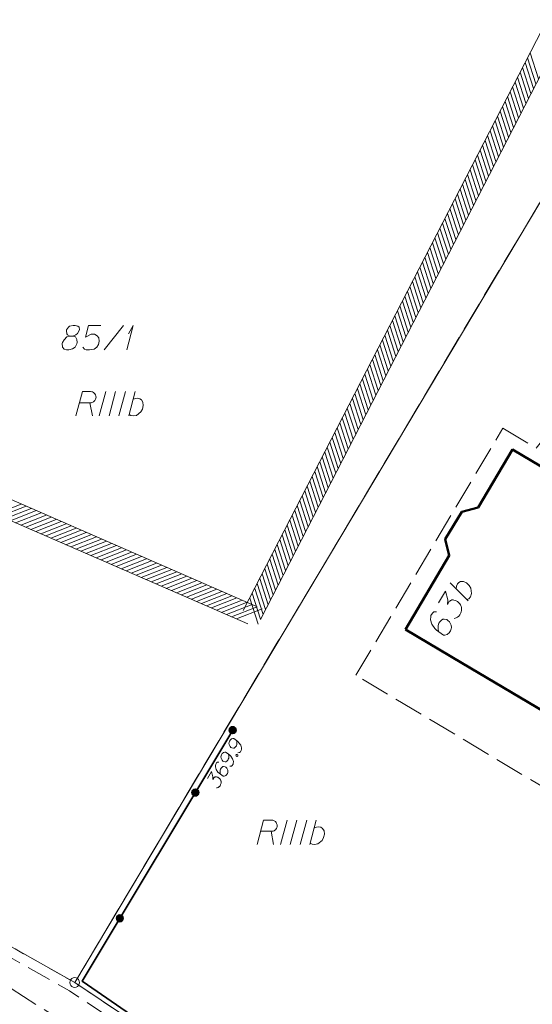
# Model space of a CAD drawing. Header units: metres. Extents: x 5555129 to 5556676, y 5635595 to 5636517.
# Tile 29 of 256: x 5555253 to 5555279, y 5636243 to 5636293. Entities that reach past the tile are written whole.
import ezdxf

# ---------------------------------------------------------------- set-up
doc = ezdxf.new("R2010")
doc.units = ezdxf.units.M
doc.header["$MEASUREMENT"] = 0
for name, pattern in [('05-linia 2.5 1', [1.75, 1.25, -0.5]), ('L_0_06', [2, 1.5, -0.5]), ('PRZER1-1', [2, 1, -1]), ('PRZER3-1', [4, 3, -1])]:
    doc.linetypes.add(name, pattern=pattern)
for name, color, linetype, lineweight in [('#skartowane', 7, 'Continuous', 18), ('#zakres', 7, 'Continuous', 18), ('#ZUDP', 7, 'Continuous', 18)]:
    doc.layers.add(name, color=color, linetype=linetype, lineweight=lineweight)
for name, color, linetype, lineweight, true_color in [('GEPADR', 7, 'Continuous', 18, 0x0a0909), ('GEPADR_O', 7, 'Continuous', 18, 0x0a0909), ('GEPPGD', 7, 'Continuous', 18, 0x008000), ('GESBZO', 7, 'Continuous', 50, 0x0a0909), ('GESDZI', 7, 'Continuous', 18, 0x0a0909), ('GESDZI_O', 7, 'Continuous', 18, 0x0a0909), ('GESKKL', 7, 'PRZER3-1', 18, 0x008000), ('GESKKL_O', 7, 'PRZER3-1', 18, 0x008000), ('GESUZY', 7, 'PRZER1-1', 18, 0x008000)]:
    doc.layers.add(name, color=color, linetype=linetype, lineweight=lineweight, true_color=true_color)

# ---------------------------------------------------------------- blocks, each defined once
blk = doc.blocks.new('EPPGS')
at = {"color": 0, "flags": 128}
blk.add_lwpolyline([(0.5, 0), (0.475528, -0.154508), (0.404508, -0.293893), (0.293893, -0.404508), (0.154508, -0.475528), (0, -0.5), (-0.154508, -0.475528), (-0.293893, -0.404508), (-0.404508, -0.293893), (-0.475528, -0.154508), (-0.5, 0), (-0.475528, 0.154508), (-0.404508, 0.293893), (-0.293893, 0.404508), (-0.154508, 0.475528), (0, 0.5), (0.154508, 0.475528), (0.293893, 0.404508), (0.404508, 0.293893), (0.475528, 0.154508), (0.5, 0)], close=True, dxfattribs=at)
blk = doc.blocks.new('POINT_1')
blk.add_hatch(color=0).paths.add_polyline_path([(-0.000884, -0.0025), (-0.0025, -0.000884), (-0.0025, 0.000884), (0.000884, 0.0025), (0.0025, 0.000884), (0.0025, -0.000884), (0.000884, -0.0025)])
blk = doc.blocks.new('*U83')
at = {"layer": 'GESKKL_O', "color": 96, "linetype": 'ByBlock', "lineweight": 18, "true_color": 0x008000}
blk.add_line((5555265.682, 5636251.736), (5555265.81, 5636251.057), dxfattribs=at)
at = {"layer": 'GESKKL_O', "color": 96, "linetype": 'ByBlock', "lineweight": 18, "true_color": 0x008000, "flags": 128}
blk.add_lwpolyline([(5555264.963, 5636251.057), (5555265.298, 5636252.307), (5555265.721, 5636252.307), (5555265.78, 5636252.297), (5555265.81, 5636252.288), (5555265.869, 5636252.258), (5555265.908, 5636252.229), (5555265.938, 5636252.189), (5555265.967, 5636252.14), (5555265.987, 5636252.071), (5555265.997, 5636252.012), (5555265.987, 5636251.963), (5555265.977, 5636251.923), (5555265.957, 5636251.884), (5555265.938, 5636251.855), (5555265.908, 5636251.815), (5555265.869, 5636251.786), (5555265.839, 5636251.766), (5555265.79, 5636251.746), (5555265.741, 5636251.736), (5555265.15, 5636251.736)], dxfattribs=at)
blk = doc.blocks.new('*U84')
at = {"layer": 'GESKKL_O', "color": 96, "linetype": 'ByBlock', "lineweight": 18, "true_color": 0x008000}
blk.add_line((5555267.669, 5636251.057), (5555267.994, 5636252.307), dxfattribs=at)
at = {"layer": 'GESKKL_O', "color": 96, "linetype": 'ByBlock', "lineweight": 18, "true_color": 0x008000, "flags": 128}
blk.add_lwpolyline([(5555267.886, 5636251.894), (5555268.004, 5636251.953), (5555268.132, 5636251.963), (5555268.231, 5636251.943), (5555268.319, 5636251.884), (5555268.398, 5636251.756), (5555268.408, 5636251.589), (5555268.368, 5636251.412), (5555268.29, 5636251.264), (5555268.073, 5636251.087), (5555267.906, 5636251.057), (5555267.778, 5636251.077), (5555267.689, 5636251.136)], dxfattribs=at)
blk = doc.blocks.new('*U85')
at = {"layer": 'GESDZI_O', "color": 96, "linetype": 'ByBlock', "lineweight": 18}
for q in [(5555258.304, 5636276.356), (5555258.392, 5636277.183)]:
    blk.add_line((5555258.638, 5636277.606), q, dxfattribs=at)
blk = doc.blocks.new('*U95')
at = {"layer": 'GESKKL_O', "color": 96, "linetype": 'ByBlock', "lineweight": 18, "true_color": 0x008000}
blk.add_line((5555256.416, 5636273.657), (5555256.544, 5636272.978), dxfattribs=at)
at = {"layer": 'GESKKL_O', "color": 96, "linetype": 'ByBlock', "lineweight": 18, "true_color": 0x008000, "flags": 128}
blk.add_lwpolyline([(5555255.698, 5636272.978), (5555256.032, 5636274.228), (5555256.456, 5636274.228), (5555256.515, 5636274.218), (5555256.544, 5636274.208), (5555256.603, 5636274.179), (5555256.642, 5636274.149), (5555256.672, 5636274.11), (5555256.702, 5636274.061), (5555256.721, 5636273.992), (5555256.731, 5636273.933), (5555256.721, 5636273.884), (5555256.711, 5636273.844), (5555256.692, 5636273.805), (5555256.672, 5636273.775), (5555256.642, 5636273.736), (5555256.603, 5636273.706), (5555256.574, 5636273.687), (5555256.524, 5636273.667), (5555256.475, 5636273.657), (5555255.885, 5636273.657)], dxfattribs=at)
blk = doc.blocks.new('*U96')
at = {"layer": 'GESKKL_O', "color": 96, "linetype": 'ByBlock', "lineweight": 18, "true_color": 0x008000}
blk.add_line((5555258.404, 5636272.978), (5555258.729, 5636274.228), dxfattribs=at)
at = {"layer": 'GESKKL_O', "color": 96, "linetype": 'ByBlock', "lineweight": 18, "true_color": 0x008000, "flags": 128}
blk.add_lwpolyline([(5555258.62, 5636273.815), (5555258.739, 5636273.874), (5555258.867, 5636273.884), (5555258.965, 5636273.864), (5555259.054, 5636273.805), (5555259.132, 5636273.677), (5555259.142, 5636273.51), (5555259.103, 5636273.332), (5555259.024, 5636273.185), (5555258.808, 5636273.008), (5555258.64, 5636272.978), (5555258.512, 5636272.998), (5555258.424, 5636273.057)], dxfattribs=at)
blk = doc.blocks.new('*U97')
at = {"layer": 'GEPADR_O', "color": 7, "linetype": 'ByBlock', "lineweight": 18}
blk.add_line((5555275.756, 5636263.53), (5555274.845, 5636264.446), dxfattribs=at)
at = {"layer": 'GEPADR_O', "color": 7, "linetype": 'ByBlock', "lineweight": 18, "flags": 128}
blk.add_lwpolyline([(5555275.146, 5636264.142), (5555275.155, 5636264.274), (5555275.212, 5636264.389), (5555275.279, 5636264.464), (5555275.375, 5636264.51), (5555275.525, 5636264.513), (5555275.674, 5636264.436), (5555275.806, 5636264.312), (5555275.893, 5636264.169), (5555275.936, 5636263.893), (5555275.876, 5636263.733), (5555275.794, 5636263.633), (5555275.698, 5636263.587)], dxfattribs=at)

msp = doc.modelspace()

# ---------------------------------------------------------------- hatches: boundary and pattern name
at = {"layer": '#skartowane', "linetype": 'Continuous', "lineweight": 35}
h = msp.add_hatch(color=7, dxfattribs=at)
edge = h.paths.add_edge_path()
edge.add_arc((5555263.72, 5636256.91), 0.175, 0, 360)
at = {"layer": '#skartowane', "lineweight": 18}
h = msp.add_hatch(color=7, dxfattribs=at)
edge = h.paths.add_edge_path()
edge.add_arc((5555263.72, 5636256.91), 0.045, 0, 360)
at = {"layer": '#skartowane', "linetype": 'Continuous', "lineweight": 35}
h = msp.add_hatch(color=7, dxfattribs=at)
edge = h.paths.add_edge_path()
edge.add_arc((5555261.80587, 5636253.71812), 0.175, 0, 360)
h = msp.add_hatch(color=7, dxfattribs=at)
edge = h.paths.add_edge_path()
edge.add_arc((5555257.94862, 5636247.28604), 0.175, 0, 360)

# ---------------------------------------------------------------- linework, layer by layer
at = {"layer": '#skartowane', "color": 7, "linetype": 'L_0_06', "lineweight": 18, "flags": 128}
msp.add_lwpolyline([(5555319.91, 5636279.38), (5555323.03, 5636275.28), (5555329.28, 5636268.46), (5555334.03, 5636263.4), (5555345.03, 5636252.49), (5555346.54, 5636251.45), (5555345.73, 5636247.93), (5555332.42, 5636261.49), (5555327.2, 5636266.8), (5555317.86, 5636277.41), (5555315.42, 5636280.01), (5555313.35, 5636281.16), (5555310.91, 5636281.48), (5555308.55, 5636280.93), (5555307.33, 5636278.49), (5555300.21, 5636263.98), (5555298.84, 5636260.31), (5555299.74, 5636259.03), (5555298.26, 5636255.27), (5555297.04, 5636255.1), (5555292.88, 5636247), (5555292.08, 5636246.05), (5555288.59, 5636239.37), (5555285.9, 5636234.86), (5555282.53, 5636231.41), (5555279.83, 5636229.99), (5555275.41, 5636228.95), (5555271.53, 5636229.31), (5555268.13, 5636230.4), (5555264.62, 5636232.17), (5555253.07, 5636239.68), (5555243.27, 5636245.93), (5555229.11, 5636254.41), (5555220.5, 5636258.77), (5555213.45, 5636261.65), (5555208.14, 5636263.06), (5555202.51, 5636263.31), (5555198.72, 5636262.51), (5555193.02, 5636260.05), (5555189.79, 5636257.33), (5555186.81, 5636252.47), (5555184.72, 5636245.33), (5555179.71, 5636245.97), (5555181.09, 5636251.46), (5555182.84, 5636255.67), (5555185.21, 5636259.68), (5555188.88, 5636264.05), (5555188.73, 5636266.82), (5555186.51, 5636270.36), (5555177.24, 5636279.14), (5555172.12, 5636284.35), (5555168.67, 5636288.73), (5555165.68, 5636293.64), (5555163.11, 5636298.61), (5555159.69, 5636305.28), (5555154.96, 5636314.88), (5555157.25, 5636316.15), (5555161.87, 5636306.69), (5555165.41, 5636299.79), (5555167.81, 5636295.12), (5555170.82, 5636290.32), (5555174.09, 5636286.04), (5555178.95, 5636281.15), (5555193.27, 5636269.09), (5555198.74, 5636266.34), (5555202.91, 5636266.53), (5555208.67, 5636266.05), (5555214.33, 5636264.32), (5555221.74, 5636261.36), (5555230.37, 5636257.02), (5555244.89, 5636248.46), (5555254.7, 5636242.22), (5555266.71, 5636234.85), (5555271.59, 5636232.9), (5555275.32, 5636232.51), (5555278.58, 5636233.38), (5555282.52, 5636236.11), (5555285.35, 5636239.7), (5555289.44, 5636247.37), (5555294.78, 5636258.52), (5555297.61, 5636265.12), (5555304.52, 5636279.57), (5555309.3, 5636287.58), (5555310.96, 5636291.13)], dxfattribs=at)
at = {"layer": '#skartowane', "color": 7, "linetype": 'Continuous', "lineweight": 35, "flags": 128}
msp.add_lwpolyline([(5555294.6, 5636264.97), (5555294.19, 5636264.03), (5555294.6, 5636261.89), (5555284.46, 5636241.75), (5555282.65, 5636239.36), (5555280.44, 5636237.3), (5555277.57, 5636236.14), (5555274.71, 5636235.37), (5555271.67, 5636235.59), (5555268.78, 5636236.15), (5555266.05, 5636237.48), (5555263.48, 5636238.92), (5555256.02, 5636244.07), (5555263.72, 5636256.91)], dxfattribs=at)
at = {"layer": '#skartowane', "color": 7, "linetype": 'Continuous', "lineweight": 18, "flags": 128}
for points in [[(5555263.98807, 5636255.75558), (5555264.06804, 5636255.76271), (5555264.11063, 5636255.7992), (5555264.15314, 5636255.8701), (5555264.16326, 5636255.93289), (5555264.17135, 5636255.96935), (5555264.17128, 5636256.00376), (5555264.12871, 5636256.13946), (5555264.0406, 5636256.26809), (5555263.98389, 5636256.32271), (5555263.84914, 5636256.43106), (5555263.77321, 5636256.47659), (5555263.73068, 5636256.47456), (5555263.66587, 5636256.45834), (5555263.64665, 5636256.44926), (5555263.60105, 5636256.40775), (5555263.56154, 5636256.34187), (5555263.5413, 5636256.28516), (5555263.53019, 5636256.24367), (5555263.54034, 5636256.16873), (5555263.591, 5636256.0695), (5555263.63251, 5636256.0239), (5555263.67302, 5636255.9996), (5555263.7541, 5636255.98546), (5555263.79153, 5636255.99055), (5555263.83303, 5636256.01381), (5555263.8847, 5636256.06545), (5555263.91206, 5636256.11107), (5555263.93021, 5636256.17587), (5555263.93634, 5636256.22045), (5555263.93227, 5636256.30552), (5555263.92513, 5636256.35111), (5555263.91907, 5636256.37535)], [(5555263.57203, 5636255.06181), (5555263.65199, 5636255.06894), (5555263.69458, 5636255.10542), (5555263.7371, 5636255.17632), (5555263.74721, 5636255.23911), (5555263.7553, 5636255.27557), (5555263.75523, 5636255.30999), (5555263.71267, 5636255.44569), (5555263.62455, 5636255.57432), (5555263.56784, 5636255.62893), (5555263.43309, 5636255.73729), (5555263.35716, 5636255.78282), (5555263.31463, 5636255.78078), (5555263.24982, 5636255.76457), (5555263.2306, 5636255.75549), (5555263.185, 5636255.71398), (5555263.14549, 5636255.6481), (5555263.12525, 5636255.59138), (5555263.11415, 5636255.5499), (5555263.12429, 5636255.47496), (5555263.17495, 5636255.37572), (5555263.21646, 5636255.33012), (5555263.25697, 5636255.30583), (5555263.33806, 5636255.29168), (5555263.37549, 5636255.29678), (5555263.41698, 5636255.32004), (5555263.46866, 5636255.37168), (5555263.49601, 5636255.4173), (5555263.51416, 5636255.4821), (5555263.52029, 5636255.52668), (5555263.51622, 5636255.61174), (5555263.50908, 5636255.65734), (5555263.50302, 5636255.68158)], [(5555263.01901, 5636255.27644), (5555262.93905, 5636255.26931), (5555262.89651, 5636255.23291), (5555262.85399, 5636255.16201), (5555262.84388, 5636255.09921), (5555262.83578, 5636255.06275), (5555262.83581, 5636255.02826), (5555262.87837, 5636254.89256), (5555262.96653, 5636254.76401), (5555263.02319, 5636254.70932), (5555263.15795, 5636254.60096), (5555263.23388, 5636254.55543), (5555263.27641, 5636254.55747), (5555263.34122, 5636254.57368), (5555263.36048, 5636254.58284), (5555263.40609, 5636254.62435), (5555263.44554, 5636254.69015), (5555263.46578, 5636254.74687), (5555263.47694, 5636254.78843), (5555263.46679, 5636254.86337), (5555263.41614, 5636254.9626), (5555263.37458, 5636255.00813), (5555263.33407, 5636255.03242), (5555263.25303, 5636255.04665), (5555263.2156, 5636255.04155), (5555263.17406, 5636255.01821), (5555263.12238, 5636254.96657), (5555263.09507, 5636254.92103), (5555263.07687, 5636254.85615), (5555263.07079, 5636254.81165), (5555263.07486, 5636254.72658), (5555263.082, 5636254.68099), (5555263.08802, 5636254.65667)], [(5555263.8878, 5636255.62291), (5555263.90301, 5636255.64828), (5555263.92223, 5636255.65735), (5555263.95162, 5636255.66044), (5555263.97698, 5636255.64523), (5555263.9881, 5636255.61785), (5555263.98915, 5636255.59662), (5555263.97394, 5636255.57126), (5555263.95472, 5636255.56218), (5555263.92533, 5636255.5591), (5555263.89997, 5636255.57431), (5555263.88885, 5636255.60169), (5555263.8878, 5636255.62291)], [(5555262.42273, 5636254.44287), (5555262.63532, 5636254.79737), (5555262.70726, 5636254.52695), (5555262.6962, 5636254.38211), (5555262.75086, 5636254.47327), (5555262.76804, 5636254.49051), (5555262.77921, 5636254.49758), (5555262.79031, 5636254.50469), (5555262.80149, 5636254.51176), (5555262.82879, 5636254.52293), (5555262.8501, 5636254.52392), (5555262.87133, 5636254.52497), (5555262.88962, 5636254.52093), (5555262.9311, 5636254.50983), (5555262.9645, 5636254.49663), (5555262.97974, 5636254.4875), (5555262.99999, 5636254.47535), (5555263.02737, 5636254.4521), (5555263.04456, 5636254.43485), (5555263.06181, 5636254.41768), (5555263.0739, 5636254.40349), (5555263.08101, 5636254.39239), (5555263.08808, 5636254.38121), (5555263.0952, 5636254.37011), (5555263.10436, 5636254.35085), (5555263.11548, 5636254.32347), (5555263.12155, 5636254.29922), (5555263.1256, 5636254.28302), (5555263.12659, 5636254.26172), (5555263.12764, 5636254.24049), (5555263.12562, 5636254.21416), (5555263.12465, 5636254.20097), (5555263.11349, 5636254.1594), (5555263.10029, 5636254.126), (5555263.09325, 5636254.10269), (5555263.07201, 5636254.06728), (5555263.04261, 5636254.02982), (5555263.02845, 5636254.0176), (5555263.01426, 5636254.00551), (5555263.0001, 5636253.99329), (5555262.98089, 5636253.98421), (5555262.96162, 5636253.97505), (5555262.92621, 5636253.96192), (5555262.89681, 5636253.95883)]]:
    msp.add_lwpolyline(points, dxfattribs=at)
at = {"layer": '#skartowane', "color": 7, "linetype": 'Continuous', "lineweight": 35}
for centre in [(5555263.72, 5636256.91), (5555261.80587, 5636253.71812), (5555257.94862, 5636247.28604)]:
    msp.add_circle(centre, 0.175, dxfattribs=at)
at = {"layer": '#zakres', "color": 134, "linetype": 'Continuous', "lineweight": 18}
for p, q in [((5555293.35533, 5636319.62862), (5555264.25533, 5636263.02862)), ((5555294.24467, 5636319.17138), (5555265.14467, 5636262.57138)), ((5555279.35472, 5636290.22115), (5555278.92696, 5636291.5542)), ((5555264.89936, 5636263.25854), (5555200.87866, 5636291.09322)), ((5555279.09866, 5636289.72312), (5555278.6709, 5636291.05617)), ((5555279.22669, 5636289.97214), (5555278.79893, 5636291.30519)), ((5555278.84261, 5636289.22509), (5555278.41485, 5636290.55814)), ((5555278.97063, 5636289.4741), (5555278.54288, 5636290.80715)), ((5555264.50064, 5636262.34146), (5555200.47994, 5636290.17615)), ((5555278.58655, 5636288.72706), (5555278.15879, 5636290.06011)), ((5555278.71458, 5636288.97607), (5555278.28682, 5636290.30912)), ((5555278.3305, 5636288.22902), (5555277.90274, 5636289.56207)), ((5555278.45852, 5636288.47804), (5555278.03077, 5636289.81109)), ((5555278.07444, 5636287.73099), (5555277.64668, 5636289.06404)), ((5555278.20247, 5636287.98001), (5555277.77471, 5636289.31306)), ((5555277.81839, 5636287.23296), (5555277.39063, 5636288.56601)), ((5555277.94641, 5636287.48198), (5555277.51865, 5636288.81503)), ((5555277.56233, 5636286.73493), (5555277.13457, 5636288.06798)), ((5555277.69036, 5636286.98395), (5555277.2626, 5636288.317)), ((5555277.30627, 5636286.2369), (5555276.87852, 5636287.56995)), ((5555277.4343, 5636286.48591), (5555277.00654, 5636287.81896)), ((5555277.05022, 5636285.73887), (5555276.62246, 5636287.07192)), ((5555277.17825, 5636285.98788), (5555276.75049, 5636287.32093)), ((5555276.79416, 5636285.24083), (5555276.36641, 5636286.57388)), ((5555276.92219, 5636285.48985), (5555276.49443, 5636286.8229)), ((5555276.53811, 5636284.7428), (5555276.11035, 5636286.07585)), ((5555276.66614, 5636284.99182), (5555276.23838, 5636286.32487)), ((5555276.28205, 5636284.24477), (5555275.8543, 5636285.57782)), ((5555276.41008, 5636284.49379), (5555275.98232, 5636285.82684)), ((5555276.026, 5636283.74674), (5555275.59824, 5636285.07979)), ((5555276.15403, 5636283.99575), (5555275.72627, 5636285.3288)), ((5555275.76994, 5636283.24871), (5555275.34219, 5636284.58176)), ((5555275.89797, 5636283.49772), (5555275.47021, 5636284.83077)), ((5555275.51389, 5636282.75067), (5555275.08613, 5636284.08372)), ((5555275.64192, 5636282.99969), (5555275.21416, 5636284.33274)), ((5555275.25783, 5636282.25264), (5555274.83007, 5636283.58569)), ((5555275.38586, 5636282.50166), (5555274.9581, 5636283.83471)), ((5555275.00178, 5636281.75461), (5555274.57402, 5636283.08766)), ((5555275.12981, 5636282.00363), (5555274.70205, 5636283.33668)), ((5555274.74572, 5636281.25658), (5555274.31796, 5636282.58963)), ((5555274.87375, 5636281.50559), (5555274.44599, 5636282.83865)), ((5555274.48967, 5636280.75855), (5555274.06191, 5636282.0916)), ((5555274.61769, 5636281.00756), (5555274.18994, 5636282.34061)), ((5555274.23361, 5636280.26052), (5555273.80585, 5636281.59357)), ((5555274.36164, 5636280.50953), (5555273.93388, 5636281.84258)), ((5555273.97756, 5636279.76248), (5555273.5498, 5636281.09553)), ((5555274.10558, 5636280.0115), (5555273.67783, 5636281.34455)), ((5555273.7215, 5636279.26445), (5555273.29374, 5636280.5975)), ((5555273.84953, 5636279.51347), (5555273.42177, 5636280.84652)), ((5555273.46545, 5636278.76642), (5555273.03769, 5636280.09947)), ((5555273.59347, 5636279.01544), (5555273.16572, 5636280.34849)), ((5555273.20939, 5636278.26839), (5555272.78163, 5636279.60144)), ((5555273.33742, 5636278.5174), (5555272.90966, 5636279.85045)), ((5555272.95334, 5636277.77036), (5555272.52558, 5636279.10341)), ((5555273.08136, 5636278.01937), (5555272.65361, 5636279.35242)), ((5555272.69728, 5636277.27232), (5555272.26952, 5636278.60537)), ((5555272.82531, 5636277.52134), (5555272.39755, 5636278.85439)), ((5555272.44123, 5636276.77429), (5555272.01347, 5636278.10734)), ((5555272.56925, 5636277.02331), (5555272.14149, 5636278.35636)), ((5555272.05714, 5636276.02724), (5555271.62938, 5636277.36029)), ((5555272.18517, 5636276.27626), (5555271.75741, 5636277.60931)), ((5555272.3132, 5636276.52528), (5555271.88544, 5636277.85833)), ((5555271.80109, 5636275.52921), (5555271.37333, 5636276.86226)), ((5555271.92911, 5636275.77823), (5555271.50136, 5636277.11128)), ((5555271.54503, 5636275.03118), (5555271.11727, 5636276.36423)), ((5555271.67306, 5636275.2802), (5555271.2453, 5636276.61325)), ((5555271.28898, 5636274.53315), (5555270.86122, 5636275.8662)), ((5555271.417, 5636274.78216), (5555270.98925, 5636276.11522)), ((5555271.03292, 5636274.03512), (5555270.60516, 5636275.36817)), ((5555271.16095, 5636274.28413), (5555270.73319, 5636275.61718)), ((5555270.77687, 5636273.53709), (5555270.34911, 5636274.87014)), ((5555270.90489, 5636273.7861), (5555270.47714, 5636275.11915)), ((5555270.52081, 5636273.03905), (5555270.09305, 5636274.3721)), ((5555270.64884, 5636273.28807), (5555270.22108, 5636274.62112)), ((5555270.26476, 5636272.54102), (5555269.837, 5636273.87407)), ((5555270.39278, 5636272.79004), (5555269.96503, 5636274.12309)), ((5555270.0087, 5636272.04299), (5555269.58094, 5636273.37604)), ((5555270.13673, 5636272.29201), (5555269.70897, 5636273.62506)), ((5555269.75265, 5636271.54496), (5555269.32489, 5636272.87801)), ((5555269.88067, 5636271.79397), (5555269.45291, 5636273.12702)), ((5555269.49659, 5636271.04693), (5555269.06883, 5636272.37998)), ((5555269.62462, 5636271.29594), (5555269.19686, 5636272.62899)), ((5555269.24053, 5636270.54889), (5555268.81278, 5636271.88194)), ((5555269.36856, 5636270.79791), (5555268.9408, 5636272.13096)), ((5555268.98448, 5636270.05086), (5555268.55672, 5636271.38391)), ((5555269.11251, 5636270.29988), (5555268.68475, 5636271.63293)), ((5555268.72842, 5636269.55283), (5555268.30067, 5636270.88588)), ((5555268.85645, 5636269.80185), (5555268.42869, 5636271.1349)), ((5555268.47237, 5636269.0548), (5555268.04461, 5636270.38785)), ((5555268.6004, 5636269.30381), (5555268.17264, 5636270.63686)), ((5555268.21631, 5636268.55677), (5555267.78856, 5636269.88982)), ((5555268.34434, 5636268.80578), (5555267.91658, 5636270.13883)), ((5555267.96026, 5636268.05874), (5555267.5325, 5636269.39179)), ((5555268.08829, 5636268.30775), (5555267.66053, 5636269.6408)), ((5555267.7042, 5636267.5607), (5555267.27644, 5636268.89375)), ((5555267.83223, 5636267.80972), (5555267.40447, 5636269.14277)), ((5555251.59488, 5636267.95806), (5555252.89744, 5636268.47121)), ((5555251.85166, 5636267.84642), (5555253.15422, 5636268.35956)), ((5555267.44815, 5636267.06267), (5555267.02039, 5636268.39572)), ((5555267.57618, 5636267.31169), (5555267.14842, 5636268.64474)), ((5555252.10844, 5636267.73478), (5555253.41101, 5636268.24792)), ((5555252.36522, 5636267.62314), (5555253.66779, 5636268.13628)), ((5555252.622, 5636267.5115), (5555253.92457, 5636268.02464)), ((5555252.87878, 5636267.39985), (5555254.18135, 5636267.913)), ((5555253.13556, 5636267.28821), (5555254.43813, 5636267.80135)), ((5555267.19209, 5636266.56464), (5555266.76433, 5636267.89769)), ((5555267.32012, 5636266.81366), (5555266.89236, 5636268.14671)), ((5555253.39234, 5636267.17657), (5555254.69491, 5636267.68971)), ((5555253.64912, 5636267.06493), (5555254.95169, 5636267.57807)), ((5555253.9059, 5636266.95329), (5555255.20847, 5636267.46643)), ((5555254.16268, 5636266.84164), (5555255.46525, 5636267.35479)), ((5555266.93604, 5636266.06661), (5555266.50828, 5636267.39966)), ((5555267.06407, 5636266.31562), (5555266.63631, 5636267.64867)), ((5555254.41946, 5636266.73), (5555255.72203, 5636267.24314)), ((5555254.67624, 5636266.61836), (5555255.97881, 5636267.1315)), ((5555254.93302, 5636266.50672), (5555256.23559, 5636267.01986)), ((5555255.1898, 5636266.39508), (5555256.49237, 5636266.90822)), ((5555255.44658, 5636266.28344), (5555256.74915, 5636266.79658)), ((5555266.67998, 5636265.56858), (5555266.25222, 5636266.90163)), ((5555266.80801, 5636265.81759), (5555266.38025, 5636267.15064)), ((5555255.70336, 5636266.17179), (5555257.00593, 5636266.68493)), ((5555255.96014, 5636266.06015), (5555257.26271, 5636266.57329)), ((5555256.21692, 5636265.94851), (5555257.51949, 5636266.46165)), ((5555256.4737, 5636265.83687), (5555257.77627, 5636266.35001)), ((5555266.42393, 5636265.07054), (5555265.99617, 5636266.40359)), ((5555266.55195, 5636265.31956), (5555266.1242, 5636266.65261)), ((5555256.73048, 5636265.72523), (5555258.03305, 5636266.23837)), ((5555256.98726, 5636265.61358), (5555258.28983, 5636266.12672)), ((5555257.24404, 5636265.50194), (5555258.54661, 5636266.01508)), ((5555257.50082, 5636265.3903), (5555258.80339, 5636265.90344)), ((5555257.7576, 5636265.27866), (5555259.06017, 5636265.7918)), ((5555266.16787, 5636264.57251), (5555265.74011, 5636265.90556)), ((5555266.2959, 5636264.82153), (5555265.86814, 5636266.15458)), ((5555258.01438, 5636265.16702), (5555259.31695, 5636265.68016)), ((5555258.27116, 5636265.05537), (5555259.57373, 5636265.56851)), ((5555258.52794, 5636264.94373), (5555259.83051, 5636265.45687)), ((5555258.78472, 5636264.83209), (5555260.08729, 5636265.34523)), ((5555265.91182, 5636264.07448), (5555265.48406, 5636265.40753)), ((5555266.03984, 5636264.3235), (5555265.61209, 5636265.65655)), ((5555259.0415, 5636264.72045), (5555260.34407, 5636265.23359)), ((5555259.29828, 5636264.60881), (5555260.60085, 5636265.12195)), ((5555259.55506, 5636264.49716), (5555260.85763, 5636265.0103)), ((5555259.81184, 5636264.38552), (5555261.11441, 5636264.89866)), ((5555260.06862, 5636264.27388), (5555261.37119, 5636264.78702)), ((5555265.65576, 5636263.57645), (5555265.228, 5636264.9095)), ((5555265.78379, 5636263.82546), (5555265.35603, 5636265.15851)), ((5555260.3254, 5636264.16224), (5555261.62797, 5636264.67538)), ((5555260.58218, 5636264.0506), (5555261.88475, 5636264.56374)), ((5555260.83896, 5636263.93895), (5555262.14153, 5636264.4521)), ((5555261.09574, 5636263.82731), (5555262.39831, 5636264.34045)), ((5555265.39971, 5636263.07842), (5555264.97195, 5636264.41147)), ((5555265.52773, 5636263.32743), (5555265.09998, 5636264.66048)), ((5555261.35252, 5636263.71567), (5555262.65509, 5636264.22881)), ((5555261.6093, 5636263.60403), (5555262.91187, 5636264.11717)), ((5555261.86608, 5636263.49239), (5555263.16865, 5636264.00553)), ((5555262.12286, 5636263.38074), (5555263.42543, 5636263.89389)), ((5555262.37964, 5636263.2691), (5555263.68221, 5636263.78224)), ((5555265.14365, 5636262.58038), (5555264.71589, 5636263.91344)), ((5555265.27168, 5636262.8294), (5555264.84392, 5636264.16245)), ((5555262.63642, 5636263.15746), (5555263.93899, 5636263.6706)), ((5555262.8932, 5636263.04582), (5555264.19577, 5636263.55896)), ((5555263.14998, 5636262.93418), (5555264.45255, 5636263.44732)), ((5555263.40676, 5636262.82253), (5555264.70933, 5636263.33568)), ((5555265.01562, 5636262.33137), (5555264.58786, 5636263.66442)), ((5555263.66355, 5636262.71089), (5555264.96611, 5636263.22403)), ((5555263.92033, 5636262.59925), (5555265.22289, 5636263.11239))]:
    msp.add_line(p, q, dxfattribs=at)
at = {"layer": '#ZUDP', "color": 1, "linetype": '05-linia 2.5 1', "lineweight": 18, "flags": 128}
msp.add_lwpolyline([(5555269.27122, 5636235.04719), (5555264.7702, 5636237.28089), (5555255.3777, 5636243.57389), (5555215.91332, 5636265.81872), (5555208.42672, 5636266.32111), (5555202.72983, 5636266.69891), (5555200.29435, 5636266.53911)], dxfattribs=at)
at = {"layer": 'GEPADR_O', "color": 7, "linetype": 'Continuous', "lineweight": 18, "flags": 128}
for points in [[(5555274.2442, 5636263.42885), (5555274.59467, 5636264.02198), (5555274.7175, 5636263.57207), (5555274.70063, 5636263.33054), (5555274.79075, 5636263.48306), (5555274.81918, 5636263.51199), (5555274.83773, 5636263.52389), (5555274.85615, 5636263.53587), (5555274.87471, 5636263.54777), (5555274.92009, 5636263.56668), (5555274.95559, 5636263.56857), (5555274.99095, 5636263.57053), (5555275.02149, 5636263.56401), (5555275.09075, 5636263.54595), (5555275.14655, 5636263.52432), (5555275.17204, 5636263.50926), (5555275.20593, 5636263.48923), (5555275.2518, 5636263.45078), (5555275.28065, 5636263.42222), (5555275.30958, 5636263.39378), (5555275.32988, 5636263.37026), (5555275.34186, 5636263.35184), (5555275.35376, 5636263.33329), (5555275.36574, 5636263.31487), (5555275.38121, 5636263.28286), (5555275.40005, 5636263.23735), (5555275.41042, 5636263.19701), (5555275.41735, 5636263.17005), (5555275.41924, 5636263.13456), (5555275.42121, 5636263.09919), (5555275.41813, 5636263.05528), (5555275.41665, 5636263.03329), (5555275.39851, 5636262.9639), (5555275.37688, 5636262.90809), (5555275.36539, 5636262.86915), (5555275.33038, 5636262.8099), (5555275.28179, 5636262.74716), (5555275.25832, 5636262.72665), (5555275.2348, 5636262.70634), (5555275.21134, 5636262.68582), (5555275.17941, 5636262.67048), (5555275.1474, 5636262.65501), (5555275.08852, 5636262.63273), (5555275.03956, 5636262.62728)], [(5555274.13252, 5636262.96899), (5555273.99932, 5636262.95624), (5555273.92882, 5636262.8951), (5555273.85872, 5636262.77648), (5555273.84255, 5636262.67172), (5555273.82945, 5636262.61086), (5555273.82987, 5636262.55337), (5555273.90228, 5636262.32768), (5555274.0506, 5636262.11438), (5555274.14563, 5636262.02384), (5555274.37139, 5636261.84472), (5555274.49842, 5636261.76966), (5555274.56929, 5636261.77351), (5555274.67713, 5636261.80124), (5555274.70914, 5636261.81671), (5555274.78469, 5636261.88639), (5555274.84974, 5636261.99647), (5555274.88286, 5636262.09122), (5555274.901, 5636262.16061), (5555274.88328, 5636262.2854), (5555274.79777, 5636262.45024), (5555274.72802, 5636262.52566), (5555274.66024, 5636262.56571), (5555274.52502, 5636262.58854), (5555274.4627, 5636262.57964), (5555274.39372, 5636262.54029), (5555274.30815, 5636262.45367), (5555274.26313, 5636262.37747), (5555274.2335, 5636262.26914), (5555274.22385, 5636262.19492), (5555274.23155, 5636262.05318), (5555274.24395, 5636261.97727), (5555274.25424, 5636261.9368)]]:
    msp.add_lwpolyline(points, dxfattribs=at)
at = {"layer": 'GESBZO', "color": 7, "linetype": 'Continuous', "lineweight": 50, "flags": 128}
msp.add_lwpolyline([(5555272.56103, 5636262.0546), (5555274.79585, 5636265.83674), (5555274.57679, 5636266.67208), (5555275.43527, 5636268.07209), (5555276.27058, 5636268.29114), (5555278.03366, 5636271.26227), (5555280.96428, 5636269.51817), (5555281.42693, 5636270.28896), (5555285.12832, 5636268.0822), (5555284.66591, 5636267.30141), (5555289.94861, 5636264.18021), (5555284.5062, 5636254.96323), (5555280.09516, 5636257.58403), (5555275.45097, 5636260.33959), (5555272.56103, 5636262.0546)], close=True, dxfattribs=at)
at = {"layer": 'GESDZI', "color": 96, "linetype": 'Continuous', "lineweight": 18, "flags": 128}
for points in [[(5555275.24955, 5636316.49463), (5555282.05, 5636311.75), (5555291.92, 5636304.86), (5555255.64, 5636244)], [(5555255.64, 5636244), (5555216.06, 5636266.31), (5555210.74, 5636267.97), (5555229.76672, 5636305.08072)], [(5555181.37017, 5636197.21484), (5555180.87868, 5636235.70282), (5555180.84731, 5636237.96297), (5555184.37456, 5636256.62008), (5555190.25352, 5636262.0356), (5555194.7509, 5636266.17926), (5555198.92, 5636266.95), (5555202.73, 5636267.2), (5555208.46, 5636266.82), (5555210.74, 5636267.97), (5555216.06, 5636266.31), (5555255.64, 5636244), (5555265.02154, 5636237.71435), (5555269.49349, 5636235.49507), (5555274.99706, 5636234.97987), (5555279.94368, 5636236.52278)]]:
    msp.add_lwpolyline(points, dxfattribs=at)
msp.add_lwpolyline([(5555255.64, 5636244), (5555291.92, 5636304.86), (5555311.27, 5636293.99), (5555284.47581, 5636241.33749), (5555279.94368, 5636236.52278), (5555274.99706, 5636234.97987), (5555269.49349, 5636235.49507), (5555265.02154, 5636237.71435), (5555255.64, 5636244)], close=True, dxfattribs=at)
at = {"layer": 'GESDZI_O', "color": 96, "linetype": 'Continuous', "lineweight": 18}
msp.add_line((5555257.14229, 5636276.35621), (5555258.1364, 5636277.60621), dxfattribs=at)
at = {"layer": 'GESDZI_O', "color": 96, "linetype": 'Continuous', "lineweight": 18, "flags": 128}
for points in [[(5555255.40034, 5636277.06483), (5555255.53813, 5636277.06483), (5555255.5775, 5636277.07475), (5555255.6956, 5636277.12388), (5555255.78426, 5636277.20261), (5555255.88267, 5636277.38969), (5555255.87276, 5636277.52747), (5555255.80394, 5636277.57661), (5555255.66615, 5636277.60621), (5555255.56773, 5636277.60621), (5555255.38066, 5636277.57661), (5555255.32161, 5636277.52747), (5555255.22319, 5636277.37977), (5555255.21342, 5636277.33064), (5555255.23311, 5636277.18293), (5555255.27248, 5636277.12388), (5555255.40034, 5636277.06483), (5555255.24287, 5636277.02546), (5555255.09532, 5636276.87791), (5555255.01659, 5636276.7302), (5555255.00667, 5636276.68107), (5555255.01659, 5636276.494), (5555255.10509, 5636276.39558), (5555255.22319, 5636276.35621), (5555255.34129, 5636276.35621), (5555255.52837, 5636276.40549), (5555255.66615, 5636276.494), (5555255.75465, 5636276.67115), (5555255.76457, 5636276.7302), (5555255.75465, 5636276.88767), (5555255.67592, 5636277.02546), (5555255.53813, 5636277.06483)], [(5555256.97505, 5636277.60621), (5555256.35493, 5636277.60621), (5555256.19746, 5636277.01569), (5555256.48296, 5636277.16325), (5555256.65019, 5636277.16325), (5555256.78798, 5636277.07475), (5555256.86671, 5636276.97633), (5555256.8864, 5636276.80894), (5555256.85695, 5636276.6417), (5555256.77821, 5636276.50391), (5555256.64043, 5636276.39558), (5555256.40422, 5636276.35621), (5555256.22707, 5636276.35621), (5555256.13841, 5636276.39558), (5555256.05968, 5636276.50391)]]:
    msp.add_lwpolyline(points, dxfattribs=at)
at = {"layer": 'GESKKL', "color": 96, "linetype": 'PRZER3-1', "lineweight": 18, "ltscale": 0.5, "true_color": 0x008000}
msp.add_lwpolyline([(5555275.24908, 5636316.49337), (5555282.05, 5636311.75), (5555291.92, 5636304.86), (5555284.52047, 5636292.44722), (5555255.64, 5636244), (5555216.06, 5636266.31), (5555210.74, 5636267.97)], dxfattribs=at)
msp.add_lwpolyline([(5555255.64, 5636244), (5555265.02154, 5636237.71435), (5555269.49349, 5636235.49507), (5555274.99706, 5636234.97987), (5555279.94368, 5636236.52278), (5555284.47581, 5636241.33749), (5555294.68347, 5636261.39956), (5555290.81051, 5636263.6696), (5555283.66296, 5636251.57282), (5555270.01331, 5636259.71588), (5555277.52875, 5636272.35121), (5555279.24254, 5636271.32975), (5555292.17064, 5636287.88939), (5555284.52047, 5636292.44722), (5555255.64, 5636244)], close=True, dxfattribs=at)
at = {"layer": 'GESKKL_O', "color": 96, "linetype": 'Continuous', "lineweight": 18, "true_color": 0x008000}
for p, q in [((5555257.233, 5636274.2281), (5555256.89837, 5636272.9781)), ((5555257.73486, 5636274.2281), (5555257.40023, 5636272.9781)), ((5555258.23672, 5636274.2281), (5555257.90209, 5636272.9781)), ((5555266.49852, 5636252.30733), (5555266.16389, 5636251.05733)), ((5555267.00038, 5636252.30733), (5555266.66575, 5636251.05733)), ((5555267.50224, 5636252.30733), (5555267.16762, 5636251.05733))]:
    msp.add_line(p, q, dxfattribs=at)
at = {"layer": 'GESUZY', "color": 96, "linetype": 'PRZER1-1', "lineweight": 18, "ltscale": 0.5, "true_color": 0x008000}
for points in [[(5555275.24908, 5636316.49337), (5555282.05, 5636311.75), (5555291.92, 5636304.86), (5555284.52047, 5636292.44722), (5555255.64, 5636244), (5555216.06, 5636266.31), (5555210.74, 5636267.97), (5555208.46, 5636266.82), (5555202.73, 5636267.2), (5555198.92, 5636266.95), (5555193.68, 5636269.44), (5555177.22, 5636283.54), (5555171.85, 5636302.33), (5555191.001, 5636341.92724)], [(5555279.94368, 5636236.52278), (5555274.99706, 5636234.97987), (5555269.49349, 5636235.49507), (5555265.02154, 5636237.71435), (5555255.64, 5636244), (5555216.06, 5636266.31), (5555210.74, 5636267.97), (5555208.46, 5636266.82), (5555202.73, 5636267.2), (5555198.92, 5636266.95), (5555194.7509, 5636266.17926), (5555190.25352, 5636262.0356), (5555184.37456, 5636256.62008), (5555180.84731, 5636237.96297), (5555180.87868, 5636235.70282), (5555181.14381, 5636214.93939), (5555181.37017, 5636197.21484)]]:
    msp.add_lwpolyline(points, dxfattribs=at)

# ---------------------------------------------------------------- block references
at = {"layer": 'GEPADR', "color": 7, "lineweight": 18, "rotation": 90}
msp.add_blockref('POINT_1', (5555274.32414, 5636263.56414), dxfattribs=at)
at = {"layer": 'GEPADR_O', "color": 7, "linetype": 'Continuous', "lineweight": 18}
msp.add_blockref('*U97', (0, 0), dxfattribs=at)
at = {"layer": 'GEPPGD', "color": 96, "lineweight": 18, "true_color": 0x008000, "xscale": 0.5, "yscale": 0.5, "zscale": 0.5, "rotation": 90}
msp.add_blockref('EPPGS', (5555255.64, 5636244), dxfattribs=at)
at = {"layer": 'GESDZI_O', "color": 96, "linetype": 'Continuous', "lineweight": 18}
msp.add_blockref('*U85', (0, 0), dxfattribs=at)
at = {"layer": 'GESKKL_O', "color": 96, "linetype": 'Continuous', "lineweight": 18, "true_color": 0x008000}
for name in ['*U95', '*U96', '*U83', '*U84']:
    msp.add_blockref(name, (0, 0), dxfattribs=at)

doc.saveas('drawing.dxf')
